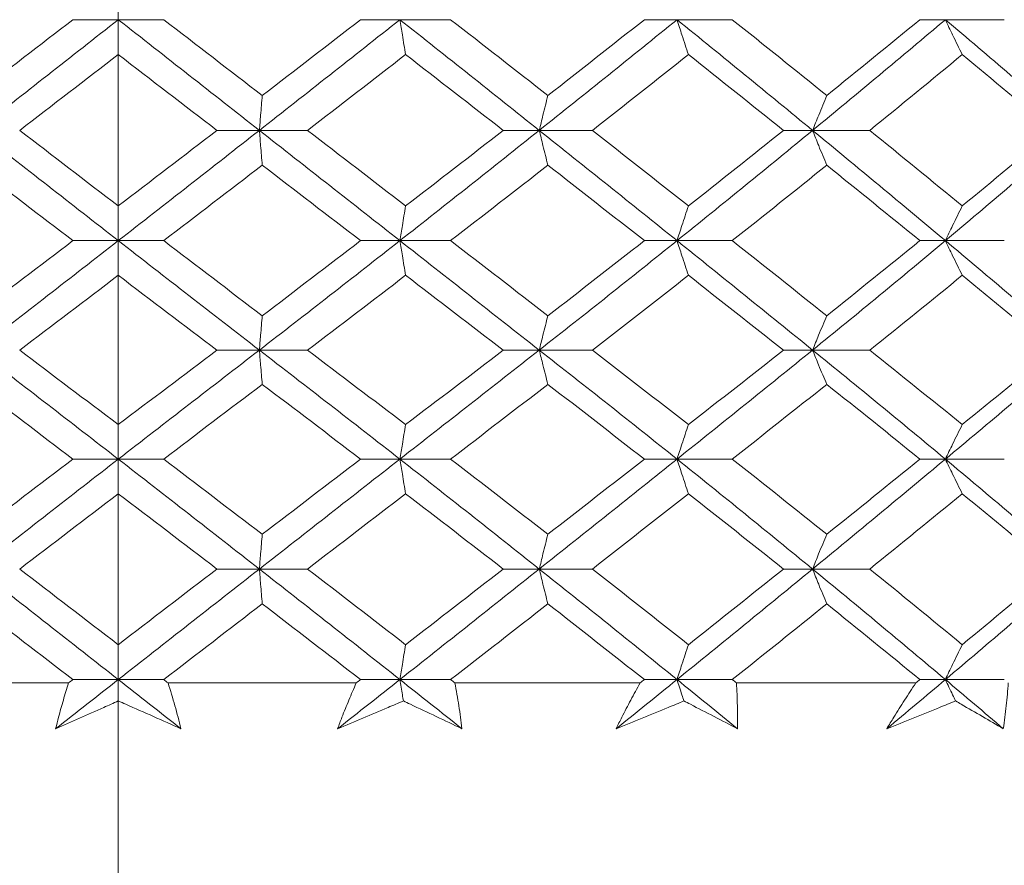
# Model space of a CAD drawing. Header units: inches. Extents: x 1.8 to 31.6, y 1.9 to 20.6.
# Tile 55 of 81: x 23.56 to 23.882, y 9.946 to 10.223. Entities that reach past the tile are written whole.
import ezdxf

# ---------------------------------------------------------------- set-up
doc = ezdxf.new("R2010")
doc.units = ezdxf.units.IN
doc.header["$MEASUREMENT"] = 0
doc.linetypes.add('CENTERX2', pattern=[0.8, 0.5, -0.1, 0.1, -0.1])

msp = doc.modelspace()

# ---------------------------------------------------------------- linework, layer by layer
at = {"color": 7, "linetype": 'CENTERX2', "lineweight": 0}
msp.add_line((23.592, 13.51771), (23.592, 7.74066), dxfattribs=at)
at = {"color": 7, "linetype": 'Continuous', "lineweight": 15}
for p, q in [((23.592, 10.22317), (23.57715, 10.22317)), ((23.592, 10.22317), (23.60685, 10.22317)), ((23.68412, 10.22317), (23.67125, 10.22317)), ((23.68412, 10.22317), (23.70072, 10.22317)), ((23.77479, 10.22317), (23.76409, 10.22317)), ((23.77479, 10.22317), (23.79287, 10.22317)), ((23.86257, 10.22317), (23.85423, 10.22317)), ((23.86257, 10.22317), (23.88185, 10.22317)), ((23.63815, 10.18695), (23.62426, 10.18695)), ((23.63815, 10.18695), (23.65391, 10.18695)), ((23.72973, 10.18695), (23.71792, 10.18695)), ((23.72973, 10.18695), (23.7471, 10.18695)), ((23.81913, 10.18695), (23.80959, 10.18695)), ((23.81913, 10.18695), (23.83784, 10.18695)), ((23.592, 10.15086), (23.57715, 10.15086)), ((23.592, 10.15086), (23.60685, 10.15086)), ((23.68412, 10.15086), (23.67125, 10.15086)), ((23.68412, 10.15086), (23.70072, 10.15086)), ((23.77479, 10.15086), (23.76409, 10.15086)), ((23.77479, 10.15086), (23.79287, 10.15086)), ((23.86257, 10.15086), (23.85423, 10.15086)), ((23.86257, 10.15086), (23.88185, 10.15086)), ((23.63815, 10.11504), (23.62426, 10.11504)), ((23.63815, 10.11504), (23.65391, 10.11504)), ((23.72973, 10.11504), (23.71792, 10.11504)), ((23.72973, 10.11504), (23.7471, 10.11504)), ((23.81913, 10.11504), (23.80959, 10.11504)), ((23.81913, 10.11504), (23.83784, 10.11504)), ((23.592, 10.07937), (23.57715, 10.07937)), ((23.592, 10.07937), (23.60685, 10.07937)), ((23.68412, 10.07937), (23.67125, 10.07937)), ((23.68412, 10.07937), (23.70072, 10.07937)), ((23.77479, 10.07937), (23.76409, 10.07937)), ((23.77479, 10.07937), (23.79287, 10.07937)), ((23.86257, 10.07937), (23.85423, 10.07937)), ((23.86257, 10.07937), (23.88185, 10.07937)), ((23.63815, 10.0434), (23.62426, 10.0434)), ((23.63815, 10.0434), (23.65391, 10.0434)), ((23.72973, 10.0434), (23.71792, 10.0434)), ((23.72973, 10.0434), (23.7471, 10.0434)), ((23.81913, 10.0434), (23.80959, 10.0434)), ((23.81913, 10.0434), (23.83784, 10.0434)), ((23.57573, 10.00614), (23.51416, 10.00614)), ((23.592, 10.00723), (23.57715, 10.00723)), ((23.592, 10.00723), (23.60685, 10.00723)), ((23.66984, 10.00614), (23.60827, 10.00614)), ((23.68412, 10.00723), (23.67125, 10.00723)), ((23.68412, 10.00723), (23.70072, 10.00723)), ((23.76272, 10.00614), (23.70211, 10.00614)), ((23.77479, 10.00723), (23.76409, 10.00723)), ((23.77479, 10.00723), (23.79287, 10.00723)), ((23.85291, 10.00614), (23.79423, 10.00614)), ((23.86257, 10.00723), (23.85423, 10.00723)), ((23.86257, 10.00723), (23.88185, 10.00723))]:
    msp.add_line(p, q, dxfattribs=at)
for points in [[(23.57715, 10.22317), (23.56639, 10.2149), (23.55564, 10.20662), (23.54491, 10.19836)], [(23.592, 10.22317), (23.5766, 10.21109), (23.5612, 10.19901), (23.54585, 10.18695)], [(23.592, 10.22317), (23.6074, 10.21109), (23.6228, 10.19901), (23.63815, 10.18695)], [(23.60685, 10.22317), (23.61761, 10.2149), (23.62836, 10.20662), (23.63909, 10.19836)], [(23.68412, 10.22317), (23.66884, 10.21109), (23.65351, 10.19901), (23.63815, 10.18695)], [(23.67125, 10.22317), (23.66055, 10.2149), (23.64983, 10.20662), (23.63909, 10.19836)], [(23.68412, 10.22317), (23.6994, 10.21109), (23.71461, 10.19901), (23.72973, 10.18695)], [(23.70072, 10.22317), (23.71136, 10.2149), (23.72197, 10.20662), (23.73254, 10.19836)], [(23.77479, 10.22317), (23.75987, 10.21109), (23.74484, 10.19901), (23.72973, 10.18695)], [(23.76409, 10.22317), (23.75362, 10.2149), (23.7431, 10.20662), (23.73254, 10.19836)], [(23.77479, 10.22317), (23.7897, 10.21109), (23.8045, 10.19901), (23.81913, 10.18695)], [(23.79287, 10.22317), (23.80323, 10.2149), (23.81353, 10.20662), (23.82376, 10.19836)], [(23.86257, 10.22317), (23.84826, 10.21109), (23.83376, 10.19901), (23.81913, 10.18695)], [(23.85423, 10.22317), (23.84415, 10.2149), (23.83399, 10.20662), (23.82376, 10.19836)], [(23.86257, 10.22317), (23.87689, 10.21109), (23.89103, 10.19901), (23.90495, 10.18695)], [(23.592, 10.21175), (23.58124, 10.20348), (23.57048, 10.19521), (23.55974, 10.18695)], [(23.592, 10.21175), (23.60276, 10.20348), (23.61352, 10.19521), (23.62426, 10.18695)], [(23.686, 10.21175), (23.67533, 10.20348), (23.66462, 10.19521), (23.65391, 10.18695)], [(23.686, 10.21175), (23.69667, 10.20348), (23.70732, 10.19521), (23.71792, 10.18695)], [(23.77852, 10.21175), (23.7681, 10.20348), (23.75762, 10.19521), (23.7471, 10.18695)], [(23.77852, 10.21175), (23.78894, 10.20348), (23.7993, 10.19521), (23.80959, 10.18695)], [(23.86809, 10.21175), (23.85809, 10.20348), (23.848, 10.19521), (23.83784, 10.18695)], [(23.86809, 10.21175), (23.8781, 10.20348), (23.88802, 10.19521), (23.89783, 10.18695)], [(23.54585, 10.18695), (23.56123, 10.17488), (23.57663, 10.16284), (23.592, 10.15086)], [(23.55974, 10.18695), (23.57049, 10.17869), (23.58125, 10.17044), (23.592, 10.16222)], [(23.63815, 10.18695), (23.62277, 10.17488), (23.60737, 10.16284), (23.592, 10.15086)], [(23.62426, 10.18695), (23.61351, 10.17869), (23.60275, 10.17044), (23.592, 10.16222)], [(23.63815, 10.18695), (23.65353, 10.17488), (23.66887, 10.16284), (23.68412, 10.15086)], [(23.65391, 10.18695), (23.66464, 10.17869), (23.67534, 10.17044), (23.686, 10.16222)], [(23.72973, 10.18695), (23.71459, 10.17488), (23.69937, 10.16284), (23.68412, 10.15086)], [(23.71792, 10.18695), (23.70731, 10.17869), (23.69666, 10.17044), (23.686, 10.16222)], [(23.72973, 10.18695), (23.74486, 10.17488), (23.7599, 10.16284), (23.77479, 10.15086)], [(23.7471, 10.18695), (23.75763, 10.17869), (23.76811, 10.17044), (23.77852, 10.16222)], [(23.81913, 10.18695), (23.80447, 10.17488), (23.78967, 10.16284), (23.77479, 10.15086)], [(23.80959, 10.18695), (23.79929, 10.17869), (23.78893, 10.17044), (23.77852, 10.16222)], [(23.81913, 10.18695), (23.83379, 10.17488), (23.84828, 10.16284), (23.86257, 10.15086)], [(23.83784, 10.18695), (23.84801, 10.17869), (23.8581, 10.17044), (23.86809, 10.16222)], [(23.90495, 10.18695), (23.891, 10.17488), (23.87686, 10.16284), (23.86257, 10.15086)], [(23.89783, 10.18695), (23.888, 10.17869), (23.87809, 10.17044), (23.86809, 10.16222)], [(23.54491, 10.17556), (23.55565, 10.1673), (23.5664, 10.15907), (23.57715, 10.15086)], [(23.63909, 10.17556), (23.62835, 10.1673), (23.6176, 10.15907), (23.60685, 10.15086)], [(23.63909, 10.17556), (23.64984, 10.1673), (23.66056, 10.15907), (23.67125, 10.15086)], [(23.73254, 10.17556), (23.72196, 10.1673), (23.71135, 10.15907), (23.70072, 10.15086)], [(23.73254, 10.17556), (23.74311, 10.1673), (23.75364, 10.15907), (23.76409, 10.15086)], [(23.82376, 10.17556), (23.81352, 10.1673), (23.80322, 10.15907), (23.79287, 10.15086)], [(23.82376, 10.17556), (23.834, 10.1673), (23.84416, 10.15907), (23.85423, 10.15086)], [(23.57715, 10.15086), (23.56638, 10.14264), (23.55563, 10.13444), (23.54491, 10.12629)], [(23.592, 10.15086), (23.57657, 10.13884), (23.56117, 10.12689), (23.54585, 10.11504)], [(23.592, 10.15086), (23.60743, 10.13884), (23.62283, 10.12689), (23.63815, 10.11504)], [(23.60685, 10.15086), (23.61762, 10.14264), (23.62837, 10.13444), (23.63909, 10.12629)], [(23.68412, 10.15086), (23.66881, 10.13884), (23.65348, 10.12689), (23.63815, 10.11504)], [(23.67125, 10.15086), (23.66053, 10.14264), (23.64981, 10.13444), (23.63909, 10.12629)], [(23.68412, 10.15086), (23.69943, 10.13884), (23.71464, 10.12689), (23.72973, 10.11504)], [(23.70072, 10.15086), (23.71138, 10.14264), (23.72199, 10.13444), (23.73254, 10.12629)], [(23.77479, 10.15086), (23.75984, 10.13884), (23.74481, 10.12689), (23.72973, 10.11504)], [(23.76409, 10.15086), (23.75361, 10.14264), (23.74309, 10.13444), (23.73254, 10.12629)], [(23.77479, 10.15086), (23.78973, 10.13884), (23.80452, 10.12689), (23.81913, 10.11504)], [(23.79287, 10.15086), (23.80325, 10.14264), (23.81355, 10.13444), (23.82376, 10.12629)], [(23.86257, 10.15086), (23.84823, 10.13884), (23.83373, 10.12689), (23.81913, 10.11504)], [(23.85423, 10.15086), (23.84414, 10.14264), (23.83398, 10.13444), (23.82376, 10.12629)], [(23.86257, 10.15086), (23.87692, 10.13884), (23.89105, 10.12689), (23.90495, 10.11504)], [(23.592, 10.13953), (23.58123, 10.13133), (23.57047, 10.12316), (23.55974, 10.11504)], [(23.592, 10.13953), (23.60277, 10.13133), (23.61353, 10.12316), (23.62426, 10.11504)], [(23.686, 10.13953), (23.67531, 10.13133), (23.66461, 10.12316), (23.65391, 10.11504)], [(23.686, 10.13953), (23.69669, 10.13133), (23.70733, 10.12316), (23.71792, 10.11504)], [(23.77852, 10.13953), (23.76808, 10.13133), (23.7576, 10.12316), (23.7471, 10.11504)], [(23.77852, 10.13953), (23.78895, 10.13133), (23.79932, 10.12316), (23.80959, 10.11504)], [(23.86809, 10.13953), (23.85808, 10.13133), (23.84799, 10.12316), (23.83784, 10.11504)], [(23.86809, 10.13953), (23.87811, 10.13133), (23.88803, 10.12316), (23.89783, 10.11504)], [(23.54585, 10.11504), (23.56121, 10.10316), (23.57657, 10.09134), (23.592, 10.07937)], [(23.55974, 10.11504), (23.57049, 10.1069), (23.58123, 10.09881), (23.592, 10.09065)], [(23.63815, 10.11504), (23.62279, 10.10316), (23.60743, 10.09134), (23.592, 10.07937)], [(23.62426, 10.11504), (23.61351, 10.1069), (23.60277, 10.09881), (23.592, 10.09065)], [(23.63815, 10.11504), (23.65351, 10.10316), (23.66881, 10.09134), (23.68412, 10.07937)], [(23.65391, 10.11504), (23.66463, 10.1069), (23.67531, 10.09881), (23.686, 10.09065)], [(23.72973, 10.11504), (23.71461, 10.10316), (23.69943, 10.09134), (23.68412, 10.07937)], [(23.71792, 10.11504), (23.70731, 10.1069), (23.69669, 10.09881), (23.686, 10.09065)], [(23.72973, 10.11504), (23.74484, 10.10316), (23.75984, 10.09134), (23.77479, 10.07937)], [(23.7471, 10.11504), (23.75763, 10.1069), (23.76808, 10.09881), (23.77852, 10.09065)], [(23.81913, 10.11504), (23.80449, 10.10316), (23.78973, 10.09134), (23.77479, 10.07937)], [(23.80959, 10.11504), (23.79929, 10.1069), (23.78895, 10.09881), (23.77852, 10.09065)], [(23.81913, 10.11504), (23.83376, 10.10316), (23.84823, 10.09134), (23.86257, 10.07937)], [(23.83784, 10.11504), (23.84801, 10.1069), (23.85808, 10.09881), (23.86809, 10.09065)], [(23.90495, 10.11504), (23.89102, 10.10316), (23.87692, 10.09134), (23.86257, 10.07937)], [(23.89783, 10.11504), (23.88801, 10.1069), (23.87811, 10.09881), (23.86809, 10.09065)], [(23.54491, 10.10382), (23.55562, 10.09572), (23.56637, 10.08757), (23.57715, 10.07937)], [(23.63909, 10.10382), (23.62838, 10.09572), (23.61763, 10.08757), (23.60685, 10.07937)], [(23.63909, 10.10382), (23.64981, 10.09572), (23.66053, 10.08757), (23.67125, 10.07937)], [(23.73254, 10.10382), (23.72199, 10.09572), (23.71138, 10.08757), (23.70072, 10.07937)], [(23.73254, 10.10382), (23.74308, 10.09572), (23.75361, 10.08757), (23.76409, 10.07937)], [(23.82376, 10.10382), (23.81355, 10.09572), (23.80325, 10.08757), (23.79287, 10.07937)], [(23.82376, 10.10382), (23.83397, 10.09572), (23.84413, 10.08757), (23.85423, 10.07937)], [(23.57715, 10.07937), (23.56641, 10.07121), (23.55566, 10.063), (23.54491, 10.05476)], [(23.592, 10.07937), (23.57664, 10.06745), (23.56124, 10.05545), (23.54585, 10.0434)], [(23.592, 10.07937), (23.60736, 10.06745), (23.62276, 10.05545), (23.63815, 10.0434)], [(23.60685, 10.07937), (23.61759, 10.07121), (23.62834, 10.063), (23.63909, 10.05476)], [(23.68412, 10.07937), (23.66888, 10.06745), (23.65354, 10.05545), (23.63815, 10.0434)], [(23.67125, 10.07937), (23.66056, 10.07121), (23.64984, 10.063), (23.63909, 10.05476)], [(23.68412, 10.07937), (23.69936, 10.06745), (23.71458, 10.05545), (23.72973, 10.0434)], [(23.70072, 10.07937), (23.71135, 10.07121), (23.72196, 10.063), (23.73254, 10.05476)], [(23.77479, 10.07937), (23.75991, 10.06745), (23.74487, 10.05545), (23.72973, 10.0434)], [(23.76409, 10.07937), (23.75364, 10.07121), (23.74312, 10.063), (23.73254, 10.05476)], [(23.77479, 10.07937), (23.78967, 10.06745), (23.80446, 10.05545), (23.81913, 10.0434)], [(23.79287, 10.07937), (23.80322, 10.07121), (23.81352, 10.063), (23.82376, 10.05476)], [(23.86257, 10.07937), (23.84829, 10.06745), (23.83379, 10.05545), (23.81913, 10.0434)], [(23.85423, 10.07937), (23.84417, 10.07121), (23.83401, 10.063), (23.82376, 10.05476)], [(23.86257, 10.07937), (23.87686, 10.06745), (23.891, 10.05545), (23.90495, 10.0434)], [(23.592, 10.06806), (23.58126, 10.05987), (23.5705, 10.05165), (23.55974, 10.0434)], [(23.592, 10.06806), (23.60274, 10.05987), (23.6135, 10.05165), (23.62426, 10.0434)], [(23.686, 10.06806), (23.67534, 10.05987), (23.66464, 10.05165), (23.65391, 10.0434)], [(23.686, 10.06806), (23.69666, 10.05987), (23.7073, 10.05165), (23.71792, 10.0434)], [(23.77852, 10.06806), (23.76811, 10.05987), (23.75763, 10.05165), (23.7471, 10.0434)], [(23.77852, 10.06806), (23.78892, 10.05987), (23.79929, 10.05165), (23.80959, 10.0434)], [(23.86809, 10.06806), (23.8581, 10.05987), (23.84802, 10.05165), (23.83784, 10.0434)], [(23.86809, 10.06806), (23.87808, 10.05987), (23.888, 10.05165), (23.89783, 10.0434)], [(23.54585, 10.0434), (23.5612, 10.03138), (23.5766, 10.01931), (23.592, 10.00723)], [(23.55974, 10.0434), (23.57048, 10.03516), (23.58124, 10.02691), (23.592, 10.01864)], [(23.63815, 10.0434), (23.6228, 10.03138), (23.6074, 10.01931), (23.592, 10.00723)], [(23.62426, 10.0434), (23.61352, 10.03516), (23.60276, 10.02691), (23.592, 10.01864)], [(23.63815, 10.0434), (23.6535, 10.03138), (23.66884, 10.01931), (23.68412, 10.00723)], [(23.65391, 10.0434), (23.66462, 10.03516), (23.67532, 10.02691), (23.686, 10.01864)], [(23.72973, 10.0434), (23.71462, 10.03138), (23.6994, 10.01931), (23.68412, 10.00723)], [(23.71792, 10.0434), (23.70732, 10.03516), (23.69668, 10.02691), (23.686, 10.01864)], [(23.72973, 10.0434), (23.74483, 10.03138), (23.75987, 10.01931), (23.77479, 10.00723)], [(23.7471, 10.0434), (23.75761, 10.03516), (23.76809, 10.02691), (23.77852, 10.01864)], [(23.81913, 10.0434), (23.8045, 10.03138), (23.78971, 10.01931), (23.77479, 10.00723)], [(23.80959, 10.0434), (23.79931, 10.03516), (23.78894, 10.02691), (23.77852, 10.01864)], [(23.81913, 10.0434), (23.83375, 10.03138), (23.84825, 10.01931), (23.86257, 10.00723)], [(23.83784, 10.0434), (23.848, 10.03516), (23.85809, 10.02691), (23.86809, 10.01864)], [(23.90495, 10.0434), (23.89103, 10.03138), (23.87689, 10.01931), (23.86257, 10.00723)], [(23.89783, 10.0434), (23.88802, 10.03516), (23.8781, 10.02691), (23.86809, 10.01864)], [(23.54491, 10.03201), (23.55564, 10.02376), (23.56639, 10.0155), (23.57715, 10.00723)], [(23.63909, 10.03201), (23.62836, 10.02376), (23.61761, 10.0155), (23.60685, 10.00723)], [(23.63909, 10.03201), (23.64982, 10.02376), (23.66055, 10.0155), (23.67125, 10.00723)], [(23.73254, 10.03201), (23.72198, 10.02376), (23.71136, 10.0155), (23.70072, 10.00723)], [(23.73254, 10.03201), (23.7431, 10.02376), (23.75362, 10.0155), (23.76409, 10.00723)], [(23.82376, 10.03201), (23.81354, 10.02376), (23.80324, 10.0155), (23.79287, 10.00723)], [(23.82376, 10.03201), (23.83399, 10.02376), (23.84415, 10.0155), (23.85423, 10.00723)], [(23.592, 10.00723), (23.58517, 10.00187), (23.57833, 9.9965), (23.5715, 9.99114)], [(23.57715, 10.00723), (23.57668, 10.00686), (23.57621, 10.0065), (23.57573, 10.00614)], [(23.592, 10.00723), (23.59883, 10.00187), (23.60567, 9.9965), (23.6125, 9.99114)], [(23.60685, 10.00723), (23.60732, 10.00686), (23.60779, 10.0065), (23.60827, 10.00614)], [(23.68412, 10.00723), (23.67734, 10.00187), (23.67055, 9.9965), (23.66374, 9.99114)], [(23.67125, 10.00723), (23.67078, 10.00686), (23.67031, 10.0065), (23.66984, 10.00614)], [(23.68412, 10.00723), (23.6909, 10.00187), (23.69767, 9.9965), (23.70442, 9.99114)], [(23.70072, 10.00723), (23.70118, 10.00686), (23.70165, 10.0065), (23.70211, 10.00614)], [(23.77479, 10.00723), (23.76817, 10.00187), (23.76152, 9.9965), (23.75486, 9.99114)], [(23.76409, 10.00723), (23.76364, 10.00686), (23.76318, 10.0065), (23.76272, 10.00614)], [(23.77479, 10.00723), (23.78141, 10.00187), (23.788, 9.9965), (23.79457, 9.99114)], [(23.79287, 10.00723), (23.79332, 10.00686), (23.79377, 10.0065), (23.79423, 10.00614)], [(23.86257, 10.00723), (23.85622, 10.00187), (23.84983, 9.9965), (23.8434, 9.99114)], [(23.85423, 10.00723), (23.85379, 10.00686), (23.85335, 10.0065), (23.85291, 10.00614)], [(23.86257, 10.00723), (23.86893, 10.00187), (23.87525, 9.9965), (23.88153, 9.99114)]]:
    msp.add_open_spline(points, degree=3, dxfattribs=at)
for points, knots in [([(23.592, 10.21175), (23.592, 10.21281), (23.592, 10.21388), (23.592, 10.21495), (23.592, 10.21602), (23.592, 10.2171), (23.592, 10.21818), (23.592, 10.21983), (23.592, 10.22149), (23.592, 10.22317)], [0, 0, 0, 0, 0.0001359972, 0.0001359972, 0.0001359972, 0.0002719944, 0.0002719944, 0.0002719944, 0.0004788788, 0.0004788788, 0.0004788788, 0.0004788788]), ([(23.686, 10.21175), (23.68582, 10.21281), (23.68564, 10.21388), (23.68546, 10.21495), (23.68528, 10.21602), (23.6851, 10.2171), (23.68493, 10.21818), (23.68466, 10.21983), (23.68439, 10.22149), (23.68412, 10.22317)], [0, 0, 0, 0, 0.0001359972, 0.0001359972, 0.0001359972, 0.0002719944, 0.0002719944, 0.0002719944, 0.0004788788, 0.0004788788, 0.0004788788, 0.0004788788]), ([(23.77852, 10.21175), (23.77816, 10.21281), (23.7778, 10.21388), (23.77745, 10.21495), (23.7771, 10.21602), (23.77674, 10.2171), (23.77639, 10.21818), (23.77585, 10.21983), (23.77532, 10.22149), (23.77479, 10.22317)], [0, 0, 0, 0, 0.0001359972, 0.0001359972, 0.0001359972, 0.0002719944, 0.0002719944, 0.0002719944, 0.0004788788, 0.0004788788, 0.0004788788, 0.0004788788]), ([(23.86809, 10.21175), (23.86757, 10.21281), (23.86704, 10.21388), (23.86651, 10.21495), (23.86599, 10.21602), (23.86546, 10.2171), (23.86494, 10.21818), (23.86415, 10.21983), (23.86336, 10.22149), (23.86257, 10.22317)], [0, 0, 0, 0, 0.0001359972, 0.0001359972, 0.0001359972, 0.0002719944, 0.0002719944, 0.0002719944, 0.0004788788, 0.0004788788, 0.0004788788, 0.0004788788]), ([(23.63909, 10.19836), (23.639, 10.1973), (23.63891, 10.19624), (23.63882, 10.19516), (23.63873, 10.19409), (23.63864, 10.19301), (23.63856, 10.19193), (23.63842, 10.19028), (23.63829, 10.18863), (23.63815, 10.18695)], [0, 0, 0, 0, 0.0001359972, 0.0001359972, 0.0001359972, 0.0002719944, 0.0002719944, 0.0002719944, 0.0004787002, 0.0004787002, 0.0004787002, 0.0004787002]), ([(23.73254, 10.19836), (23.73227, 10.1973), (23.732, 10.19624), (23.73173, 10.19516), (23.73146, 10.19409), (23.7312, 10.19301), (23.73093, 10.19193), (23.73053, 10.19028), (23.73013, 10.18863), (23.72973, 10.18695)], [0, 0, 0, 0, 0.0001359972, 0.0001359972, 0.0001359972, 0.0002719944, 0.0002719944, 0.0002719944, 0.0004787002, 0.0004787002, 0.0004787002, 0.0004787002]), ([(23.82376, 10.19836), (23.82332, 10.1973), (23.82288, 10.19624), (23.82244, 10.19516), (23.82199, 10.19409), (23.82156, 10.19301), (23.82112, 10.19193), (23.82045, 10.19028), (23.81979, 10.18863), (23.81913, 10.18695)], [0, 0, 0, 0, 0.0001359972, 0.0001359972, 0.0001359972, 0.0002719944, 0.0002719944, 0.0002719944, 0.0004787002, 0.0004787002, 0.0004787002, 0.0004787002]), ([(23.63909, 10.17556), (23.639, 10.17661), (23.63891, 10.17768), (23.63882, 10.17875), (23.63873, 10.17982), (23.63864, 10.1809), (23.63856, 10.18198), (23.63842, 10.18362), (23.63829, 10.18528), (23.63815, 10.18695)], [0, 0, 0, 0, 0.0001359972, 0.0001359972, 0.0001359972, 0.0002719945, 0.0002719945, 0.0002719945, 0.0004785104, 0.0004785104, 0.0004785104, 0.0004785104]), ([(23.73254, 10.17556), (23.73227, 10.17661), (23.732, 10.17768), (23.73173, 10.17875), (23.73146, 10.17982), (23.7312, 10.1809), (23.73093, 10.18198), (23.73053, 10.18362), (23.73013, 10.18528), (23.72973, 10.18695)], [0, 0, 0, 0, 0.0001359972, 0.0001359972, 0.0001359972, 0.0002719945, 0.0002719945, 0.0002719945, 0.0004785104, 0.0004785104, 0.0004785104, 0.0004785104]), ([(23.82376, 10.17556), (23.82332, 10.17661), (23.82288, 10.17768), (23.82244, 10.17875), (23.82199, 10.17982), (23.82155, 10.1809), (23.82112, 10.18198), (23.82045, 10.18362), (23.81979, 10.18528), (23.81913, 10.18695)], [0, 0, 0, 0, 0.0001359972, 0.0001359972, 0.0001359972, 0.0002719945, 0.0002719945, 0.0002719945, 0.0004785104, 0.0004785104, 0.0004785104, 0.0004785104]), ([(23.592, 10.16222), (23.592, 10.16116), (23.592, 10.16009), (23.592, 10.15903), (23.592, 10.15796), (23.592, 10.15688), (23.592, 10.1558), (23.592, 10.15417), (23.592, 10.15252), (23.592, 10.15086)], [0, 0, 0, 0, 0.0001359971, 0.0001359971, 0.0001359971, 0.0002719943, 0.0002719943, 0.0002719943, 0.0004778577, 0.0004778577, 0.0004778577, 0.0004778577]), ([(23.686, 10.16222), (23.68582, 10.16116), (23.68564, 10.16009), (23.68546, 10.15903), (23.68528, 10.15796), (23.6851, 10.15688), (23.68493, 10.1558), (23.68466, 10.15417), (23.68439, 10.15252), (23.68412, 10.15086)], [0, 0, 0, 0, 0.0001359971, 0.0001359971, 0.0001359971, 0.0002719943, 0.0002719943, 0.0002719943, 0.0004778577, 0.0004778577, 0.0004778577, 0.0004778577]), ([(23.77852, 10.16222), (23.77816, 10.16116), (23.7778, 10.16009), (23.77745, 10.15903), (23.77709, 10.15796), (23.77674, 10.15688), (23.77638, 10.1558), (23.77585, 10.15417), (23.77532, 10.15252), (23.77479, 10.15086)], [0, 0, 0, 0, 0.0001359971, 0.0001359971, 0.0001359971, 0.0002719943, 0.0002719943, 0.0002719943, 0.0004778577, 0.0004778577, 0.0004778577, 0.0004778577]), ([(23.86809, 10.16222), (23.86756, 10.16116), (23.86704, 10.16009), (23.86651, 10.15903), (23.86598, 10.15796), (23.86546, 10.15688), (23.86494, 10.1558), (23.86414, 10.15417), (23.86336, 10.15252), (23.86257, 10.15086)], [0, 0, 0, 0, 0.0001359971, 0.0001359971, 0.0001359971, 0.0002719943, 0.0002719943, 0.0002719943, 0.0004778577, 0.0004778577, 0.0004778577, 0.0004778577]), ([(23.592, 10.13953), (23.592, 10.14059), (23.592, 10.14165), (23.592, 10.14271), (23.592, 10.14378), (23.592, 10.14485), (23.592, 10.14593), (23.592, 10.14756), (23.592, 10.1492), (23.592, 10.15086)], [0, 0, 0, 0, 0.0001359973, 0.0001359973, 0.0001359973, 0.0002719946, 0.0002719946, 0.0002719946, 0.000477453, 0.000477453, 0.000477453, 0.000477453]), ([(23.686, 10.13953), (23.68582, 10.14059), (23.68564, 10.14165), (23.68546, 10.14271), (23.68528, 10.14378), (23.6851, 10.14485), (23.68492, 10.14593), (23.68465, 10.14756), (23.68439, 10.1492), (23.68412, 10.15086)], [0, 0, 0, 0, 0.0001359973, 0.0001359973, 0.0001359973, 0.0002719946, 0.0002719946, 0.0002719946, 0.000477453, 0.000477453, 0.000477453, 0.000477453]), ([(23.77852, 10.13953), (23.77816, 10.14059), (23.7778, 10.14165), (23.77745, 10.14271), (23.77709, 10.14378), (23.77674, 10.14485), (23.77638, 10.14593), (23.77585, 10.14756), (23.77532, 10.1492), (23.77479, 10.15086)], [0, 0, 0, 0, 0.0001359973, 0.0001359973, 0.0001359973, 0.0002719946, 0.0002719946, 0.0002719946, 0.000477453, 0.000477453, 0.000477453, 0.000477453]), ([(23.86809, 10.13953), (23.86756, 10.14059), (23.86703, 10.14165), (23.86651, 10.14271), (23.86598, 10.14378), (23.86546, 10.14485), (23.86493, 10.14593), (23.86414, 10.14756), (23.86335, 10.1492), (23.86257, 10.15086)], [0, 0, 0, 0, 0.0001359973, 0.0001359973, 0.0001359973, 0.0002719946, 0.0002719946, 0.0002719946, 0.000477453, 0.000477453, 0.000477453, 0.000477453]), ([(23.63909, 10.12629), (23.639, 10.12524), (23.63891, 10.12418), (23.63882, 10.12312), (23.63873, 10.12206), (23.63864, 10.12099), (23.63855, 10.11992), (23.63842, 10.1183), (23.63828, 10.11668), (23.63815, 10.11504)], [0, 0, 0, 0, 0.0001359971, 0.0001359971, 0.0001359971, 0.0002719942, 0.0002719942, 0.0002719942, 0.0004763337, 0.0004763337, 0.0004763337, 0.0004763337]), ([(23.73254, 10.12629), (23.73227, 10.12524), (23.732, 10.12418), (23.73173, 10.12312), (23.73146, 10.12206), (23.73119, 10.12099), (23.73092, 10.11992), (23.73052, 10.1183), (23.73012, 10.11668), (23.72973, 10.11504)], [0, 0, 0, 0, 0.0001359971, 0.0001359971, 0.0001359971, 0.0002719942, 0.0002719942, 0.0002719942, 0.0004763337, 0.0004763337, 0.0004763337, 0.0004763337]), ([(23.82376, 10.12629), (23.82332, 10.12524), (23.82287, 10.12418), (23.82243, 10.12312), (23.82199, 10.12206), (23.82155, 10.12099), (23.8211, 10.11992), (23.82044, 10.1183), (23.81978, 10.11668), (23.81913, 10.11504)], [0, 0, 0, 0, 0.0001359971, 0.0001359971, 0.0001359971, 0.0002719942, 0.0002719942, 0.0002719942, 0.0004763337, 0.0004763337, 0.0004763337, 0.0004763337]), ([(23.63909, 10.10382), (23.639, 10.10487), (23.63891, 10.10592), (23.63882, 10.10698), (23.63873, 10.10804), (23.63864, 10.10911), (23.63855, 10.11018), (23.63842, 10.11178), (23.63828, 10.1134), (23.63815, 10.11504)], [0, 0, 0, 0, 0.0001359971, 0.0001359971, 0.0001359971, 0.0002719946, 0.0002719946, 0.0002719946, 0.0004757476, 0.0004757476, 0.0004757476, 0.0004757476]), ([(23.73254, 10.10382), (23.73227, 10.10487), (23.732, 10.10592), (23.73173, 10.10698), (23.73146, 10.10804), (23.73119, 10.10911), (23.73092, 10.11018), (23.73052, 10.11178), (23.73012, 10.1134), (23.72973, 10.11504)], [0, 0, 0, 0, 0.0001359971, 0.0001359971, 0.0001359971, 0.0002719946, 0.0002719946, 0.0002719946, 0.0004757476, 0.0004757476, 0.0004757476, 0.0004757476]), ([(23.82376, 10.10382), (23.82332, 10.10487), (23.82287, 10.10592), (23.82243, 10.10698), (23.82198, 10.10804), (23.82154, 10.10911), (23.8211, 10.11018), (23.82044, 10.11178), (23.81978, 10.1134), (23.81913, 10.11504)], [0, 0, 0, 0, 0.0001359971, 0.0001359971, 0.0001359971, 0.0002719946, 0.0002719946, 0.0002719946, 0.0004757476, 0.0004757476, 0.0004757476, 0.0004757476]), ([(23.592, 10.09065), (23.592, 10.0896), (23.592, 10.08854), (23.592, 10.08748), (23.592, 10.08641), (23.592, 10.08535), (23.592, 10.08427), (23.592, 10.08265), (23.592, 10.08102), (23.592, 10.07937)], [0, 0, 0, 0, 0.0001359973, 0.0001359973, 0.0001359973, 0.0002719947, 0.0002719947, 0.0002719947, 0.0004766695, 0.0004766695, 0.0004766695, 0.0004766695]), ([(23.686, 10.09065), (23.68582, 10.0896), (23.68564, 10.08854), (23.68546, 10.08748), (23.68528, 10.08641), (23.6851, 10.08535), (23.68492, 10.08427), (23.68465, 10.08265), (23.68439, 10.08102), (23.68412, 10.07937)], [0, 0, 0, 0, 0.0001359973, 0.0001359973, 0.0001359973, 0.0002719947, 0.0002719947, 0.0002719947, 0.0004766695, 0.0004766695, 0.0004766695, 0.0004766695]), ([(23.77852, 10.09065), (23.77816, 10.0896), (23.7778, 10.08854), (23.77744, 10.08748), (23.77709, 10.08641), (23.77673, 10.08535), (23.77638, 10.08427), (23.77585, 10.08265), (23.77531, 10.08102), (23.77479, 10.07937)], [0, 0, 0, 0, 0.0001359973, 0.0001359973, 0.0001359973, 0.0002719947, 0.0002719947, 0.0002719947, 0.0004766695, 0.0004766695, 0.0004766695, 0.0004766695]), ([(23.86809, 10.09065), (23.86756, 10.0896), (23.86703, 10.08854), (23.86651, 10.08748), (23.86598, 10.08641), (23.86545, 10.08535), (23.86493, 10.08427), (23.86414, 10.08265), (23.86335, 10.08102), (23.86257, 10.07937)], [0, 0, 0, 0, 0.0001359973, 0.0001359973, 0.0001359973, 0.0002719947, 0.0002719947, 0.0002719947, 0.0004766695, 0.0004766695, 0.0004766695, 0.0004766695]), ([(23.592, 10.06806), (23.592, 10.06912), (23.592, 10.07018), (23.592, 10.07124), (23.592, 10.07231), (23.592, 10.07338), (23.592, 10.07446), (23.592, 10.07608), (23.592, 10.07772), (23.592, 10.07937)], [0, 0, 0, 0, 0.0001359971, 0.0001359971, 0.0001359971, 0.0002719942, 0.0002719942, 0.0002719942, 0.00047718, 0.00047718, 0.00047718, 0.00047718]), ([(23.686, 10.06806), (23.68582, 10.06912), (23.68564, 10.07018), (23.68546, 10.07124), (23.68528, 10.07231), (23.6851, 10.07338), (23.68492, 10.07446), (23.68465, 10.07608), (23.68439, 10.07772), (23.68412, 10.07937)], [0, 0, 0, 0, 0.0001359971, 0.0001359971, 0.0001359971, 0.0002719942, 0.0002719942, 0.0002719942, 0.00047718, 0.00047718, 0.00047718, 0.00047718]), ([(23.77852, 10.06806), (23.77816, 10.06912), (23.7778, 10.07018), (23.77745, 10.07124), (23.77709, 10.07231), (23.77674, 10.07338), (23.77638, 10.07446), (23.77585, 10.07608), (23.77532, 10.07772), (23.77479, 10.07937)], [0, 0, 0, 0, 0.0001359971, 0.0001359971, 0.0001359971, 0.0002719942, 0.0002719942, 0.0002719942, 0.00047718, 0.00047718, 0.00047718, 0.00047718]), ([(23.86809, 10.06806), (23.86756, 10.06912), (23.86704, 10.07018), (23.86651, 10.07124), (23.86598, 10.07231), (23.86546, 10.07338), (23.86493, 10.07446), (23.86414, 10.07608), (23.86335, 10.07772), (23.86257, 10.07937)], [0, 0, 0, 0, 0.0001359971, 0.0001359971, 0.0001359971, 0.0002719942, 0.0002719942, 0.0002719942, 0.00047718, 0.00047718, 0.00047718, 0.00047718]), ([(23.63909, 10.05476), (23.639, 10.05371), (23.63891, 10.05265), (23.63882, 10.05158), (23.63873, 10.05051), (23.63864, 10.04943), (23.63855, 10.04835), (23.63842, 10.04671), (23.63828, 10.04506), (23.63815, 10.0434)], [0, 0, 0, 0, 0.0001359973, 0.0001359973, 0.0001359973, 0.0002719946, 0.0002719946, 0.0002719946, 0.0004780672, 0.0004780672, 0.0004780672, 0.0004780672]), ([(23.73254, 10.05476), (23.73227, 10.05371), (23.732, 10.05265), (23.73173, 10.05158), (23.73146, 10.05051), (23.7312, 10.04943), (23.73093, 10.04835), (23.73053, 10.04671), (23.73012, 10.04506), (23.72973, 10.0434)], [0, 0, 0, 0, 0.0001359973, 0.0001359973, 0.0001359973, 0.0002719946, 0.0002719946, 0.0002719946, 0.0004780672, 0.0004780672, 0.0004780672, 0.0004780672]), ([(23.82376, 10.05476), (23.82332, 10.05371), (23.82288, 10.05265), (23.82243, 10.05158), (23.82199, 10.05051), (23.82155, 10.04943), (23.82111, 10.04835), (23.82045, 10.04671), (23.81979, 10.04506), (23.81913, 10.0434)], [0, 0, 0, 0, 0.0001359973, 0.0001359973, 0.0001359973, 0.0002719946, 0.0002719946, 0.0002719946, 0.0004780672, 0.0004780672, 0.0004780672, 0.0004780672]), ([(23.63909, 10.03201), (23.639, 10.03307), (23.63891, 10.03413), (23.63882, 10.0352), (23.63873, 10.03628), (23.63864, 10.03735), (23.63856, 10.03843), (23.63842, 10.04007), (23.63829, 10.04173), (23.63815, 10.0434)], [0, 0, 0, 0, 0.0001359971, 0.0001359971, 0.0001359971, 0.0002719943, 0.0002719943, 0.0002719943, 0.0004783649, 0.0004783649, 0.0004783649, 0.0004783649]), ([(23.73254, 10.03201), (23.73227, 10.03307), (23.732, 10.03413), (23.73173, 10.0352), (23.73146, 10.03628), (23.7312, 10.03735), (23.73093, 10.03843), (23.73053, 10.04007), (23.73013, 10.04173), (23.72973, 10.0434)], [0, 0, 0, 0, 0.0001359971, 0.0001359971, 0.0001359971, 0.0002719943, 0.0002719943, 0.0002719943, 0.0004783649, 0.0004783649, 0.0004783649, 0.0004783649]), ([(23.82376, 10.03201), (23.82332, 10.03307), (23.82288, 10.03413), (23.82244, 10.0352), (23.82199, 10.03628), (23.82155, 10.03735), (23.82112, 10.03843), (23.82045, 10.04007), (23.81979, 10.04173), (23.81913, 10.0434)], [0, 0, 0, 0, 0.0001359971, 0.0001359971, 0.0001359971, 0.0002719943, 0.0002719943, 0.0002719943, 0.0004783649, 0.0004783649, 0.0004783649, 0.0004783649]), ([(23.592, 10.01864), (23.592, 10.01758), (23.592, 10.01651), (23.592, 10.01544), (23.592, 10.01437), (23.592, 10.01329), (23.592, 10.01221), (23.592, 10.01056), (23.592, 10.0089), (23.592, 10.00723)], [0, 0, 0, 0, 0.0001359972, 0.0001359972, 0.0001359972, 0.0002719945, 0.0002719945, 0.0002719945, 0.0004787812, 0.0004787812, 0.0004787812, 0.0004787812]), ([(23.686, 10.01864), (23.68582, 10.01758), (23.68564, 10.01651), (23.68546, 10.01544), (23.68528, 10.01437), (23.6851, 10.01329), (23.68493, 10.01221), (23.68466, 10.01056), (23.68439, 10.0089), (23.68412, 10.00723)], [0, 0, 0, 0, 0.0001359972, 0.0001359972, 0.0001359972, 0.0002719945, 0.0002719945, 0.0002719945, 0.0004787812, 0.0004787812, 0.0004787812, 0.0004787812]), ([(23.77852, 10.01864), (23.77816, 10.01758), (23.7778, 10.01651), (23.77745, 10.01544), (23.77709, 10.01437), (23.77674, 10.01329), (23.77639, 10.01221), (23.77585, 10.01056), (23.77532, 10.0089), (23.77479, 10.00723)], [0, 0, 0, 0, 0.0001359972, 0.0001359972, 0.0001359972, 0.0002719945, 0.0002719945, 0.0002719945, 0.0004787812, 0.0004787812, 0.0004787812, 0.0004787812]), ([(23.86809, 10.01864), (23.86757, 10.01758), (23.86704, 10.01651), (23.86651, 10.01544), (23.86599, 10.01437), (23.86546, 10.01329), (23.86494, 10.01221), (23.86415, 10.01056), (23.86336, 10.0089), (23.86257, 10.00723)], [0, 0, 0, 0, 0.0001359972, 0.0001359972, 0.0001359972, 0.0002719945, 0.0002719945, 0.0002719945, 0.0004787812, 0.0004787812, 0.0004787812, 0.0004787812]), ([(23.5715, 9.99114), (23.57181, 9.9924), (23.57213, 9.99365), (23.57246, 9.9949), (23.57296, 9.99678), (23.57348, 9.99866), (23.57403, 10.00053), (23.57457, 10.0024), (23.57514, 10.00427), (23.57573, 10.00614)], [0, 0, 0, 0, 0.0001378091, 0.0001378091, 0.0001378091, 0.000344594, 0.000344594, 0.000344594, 0.0005514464, 0.0005514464, 0.0005514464, 0.0005514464]), ([(23.592, 10.00023), (23.592, 10.0009), (23.592, 10.00157), (23.592, 10.00224), (23.592, 10.00389), (23.592, 10.00555), (23.592, 10.00723)], [0.0001875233, 0.0001875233, 0.0001875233, 0.0001875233, 0.0002719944, 0.0002719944, 0.0002719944, 0.0004788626, 0.0004788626, 0.0004788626, 0.0004788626]), ([(23.60827, 10.00614), (23.60906, 10.00365), (23.60981, 10.00116), (23.61051, 9.99866), (23.61087, 9.99741), (23.61121, 9.99616), (23.61154, 9.9949), (23.61187, 9.99365), (23.61219, 9.9924), (23.6125, 9.99114)], [0, 0, 0, 0, 0.0002756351, 0.0002756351, 0.0002756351, 0.0004135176, 0.0004135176, 0.0004135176, 0.0005514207, 0.0005514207, 0.0005514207, 0.0005514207]), ([(23.66374, 9.99114), (23.66421, 9.9924), (23.66469, 9.99365), (23.66517, 9.9949), (23.6659, 9.99678), (23.66666, 9.99866), (23.66744, 10.00053), (23.66821, 10.0024), (23.66902, 10.00427), (23.66984, 10.00614)], [0, 0, 0, 0, 0.0001378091, 0.0001378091, 0.0001378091, 0.000344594, 0.000344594, 0.000344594, 0.0005514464, 0.0005514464, 0.0005514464, 0.0005514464]), ([(23.68526, 10.00023), (23.68515, 10.0009), (23.68504, 10.00157), (23.68493, 10.00224), (23.68466, 10.00389), (23.68439, 10.00555), (23.68412, 10.00723)], [0.0001875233, 0.0001875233, 0.0001875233, 0.0001875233, 0.0002719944, 0.0002719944, 0.0002719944, 0.0004788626, 0.0004788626, 0.0004788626, 0.0004788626]), ([(23.70211, 10.00614), (23.70259, 10.00365), (23.70301, 10.00116), (23.7034, 9.99866), (23.70359, 9.99741), (23.70377, 9.99616), (23.70394, 9.9949), (23.70412, 9.99365), (23.70428, 9.9924), (23.70442, 9.99114)], [0, 0, 0, 0, 0.0002756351, 0.0002756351, 0.0002756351, 0.0004135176, 0.0004135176, 0.0004135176, 0.0005514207, 0.0005514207, 0.0005514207, 0.0005514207]), ([(23.75486, 9.99114), (23.75547, 9.9924), (23.7561, 9.99365), (23.75673, 9.9949), (23.75768, 9.99678), (23.75866, 9.99866), (23.75966, 10.00053), (23.76066, 10.0024), (23.76168, 10.00427), (23.76272, 10.00614)], [0, 0, 0, 0, 0.0001378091, 0.0001378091, 0.0001378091, 0.000344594, 0.000344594, 0.000344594, 0.0005514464, 0.0005514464, 0.0005514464, 0.0005514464]), ([(23.77705, 10.00023), (23.77683, 10.0009), (23.77661, 10.00157), (23.77639, 10.00224), (23.77585, 10.00389), (23.77532, 10.00555), (23.77479, 10.00723)], [0.0001875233, 0.0001875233, 0.0001875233, 0.0001875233, 0.0002719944, 0.0002719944, 0.0002719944, 0.0004788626, 0.0004788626, 0.0004788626, 0.0004788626]), ([(23.79423, 10.00614), (23.79437, 10.00365), (23.79447, 10.00116), (23.79453, 9.99866), (23.79456, 9.99741), (23.79458, 9.99616), (23.79458, 9.9949), (23.79459, 9.99365), (23.79459, 9.9924), (23.79457, 9.99114)], [0, 0, 0, 0, 0.0002756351, 0.0002756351, 0.0002756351, 0.0004135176, 0.0004135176, 0.0004135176, 0.0005514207, 0.0005514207, 0.0005514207, 0.0005514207]), ([(23.8434, 9.99114), (23.84416, 9.9924), (23.84492, 9.99365), (23.84569, 9.9949), (23.84685, 9.99678), (23.84803, 9.99866), (23.84924, 10.00053), (23.85044, 10.0024), (23.85166, 10.00427), (23.85291, 10.00614)], [0, 0, 0, 0, 0.0001378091, 0.0001378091, 0.0001378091, 0.000344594, 0.000344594, 0.000344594, 0.0005514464, 0.0005514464, 0.0005514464, 0.0005514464]), ([(23.86592, 10.00023), (23.86559, 10.0009), (23.86527, 10.00157), (23.86494, 10.00224), (23.86415, 10.00389), (23.86336, 10.00555), (23.86257, 10.00723)], [0.0001875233, 0.0001875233, 0.0001875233, 0.0001875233, 0.0002719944, 0.0002719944, 0.0002719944, 0.0004788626, 0.0004788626, 0.0004788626, 0.0004788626]), ([(23.88315, 10.00614), (23.88296, 10.00365), (23.88274, 10.00116), (23.88247, 9.99866), (23.88233, 9.99741), (23.88219, 9.99616), (23.88203, 9.9949), (23.88187, 9.99365), (23.88171, 9.9924), (23.88153, 9.99114)], [0, 0, 0, 0, 0.0002756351, 0.0002756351, 0.0002756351, 0.0004135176, 0.0004135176, 0.0004135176, 0.0005514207, 0.0005514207, 0.0005514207, 0.0005514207]), ([(23.592, 10.00023), (23.59041, 9.99952), (23.58882, 9.99882), (23.58723, 9.99812), (23.58196, 9.99579), (23.57672, 9.99346), (23.5715, 9.99114)], [0.0004009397, 0.0004009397, 0.0004009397, 0.0004009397, 0.0005439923, 0.0005439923, 0.0005439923, 0.0010183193, 0.0010183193, 0.0010183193, 0.0010183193]), ([(23.6125, 9.99114), (23.60951, 9.99247), (23.60651, 9.99381), (23.6035, 9.99514), (23.60049, 9.99647), (23.59747, 9.99781), (23.59445, 9.99915), (23.59363, 9.99951), (23.59282, 9.99987), (23.592, 10.00023)], [0, 0, 0, 0, 0.0002719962, 0.0002719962, 0.0002719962, 0.0005439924, 0.0005439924, 0.0005439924, 0.0006173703, 0.0006173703, 0.0006173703, 0.0006173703]), ([(23.68526, 10.00023), (23.68359, 9.99952), (23.68192, 9.99882), (23.68026, 9.99812), (23.67474, 9.99579), (23.66923, 9.99346), (23.66374, 9.99114)], [0.0004009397, 0.0004009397, 0.0004009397, 0.0004009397, 0.0005439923, 0.0005439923, 0.0005439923, 0.0010183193, 0.0010183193, 0.0010183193, 0.0010183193]), ([(23.70442, 9.99114), (23.70163, 9.99247), (23.69883, 9.99381), (23.69602, 9.99514), (23.69321, 9.99647), (23.69038, 9.99781), (23.68755, 9.99915), (23.68679, 9.99951), (23.68602, 9.99987), (23.68526, 10.00023)], [0, 0, 0, 0, 0.0002719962, 0.0002719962, 0.0002719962, 0.0005439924, 0.0005439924, 0.0005439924, 0.0006173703, 0.0006173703, 0.0006173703, 0.0006173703]), ([(23.77705, 10.00023), (23.77533, 9.99952), (23.77361, 9.99882), (23.7719, 9.99812), (23.76621, 9.99579), (23.76053, 9.99346), (23.75486, 9.99114)], [0.0004009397, 0.0004009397, 0.0004009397, 0.0004009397, 0.0005439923, 0.0005439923, 0.0005439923, 0.0010183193, 0.0010183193, 0.0010183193, 0.0010183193]), ([(23.79457, 9.99114), (23.79203, 9.99247), (23.78947, 9.99381), (23.7869, 9.99514), (23.78433, 9.99647), (23.78174, 9.99781), (23.77915, 9.99915), (23.77845, 9.99951), (23.77775, 9.99987), (23.77705, 10.00023)], [0, 0, 0, 0, 0.0002719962, 0.0002719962, 0.0002719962, 0.0005439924, 0.0005439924, 0.0005439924, 0.0006173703, 0.0006173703, 0.0006173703, 0.0006173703]), ([(23.86592, 10.00023), (23.86418, 9.99952), (23.86244, 9.99882), (23.8607, 9.99812), (23.85493, 9.99579), (23.84917, 9.99346), (23.8434, 9.99114)], [0.0004009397, 0.0004009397, 0.0004009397, 0.0004009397, 0.0005439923, 0.0005439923, 0.0005439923, 0.0010183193, 0.0010183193, 0.0010183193, 0.0010183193]), ([(23.88153, 9.99114), (23.87927, 9.99247), (23.87699, 9.99381), (23.8747, 9.99514), (23.87241, 9.99647), (23.87011, 9.99781), (23.86779, 9.99915), (23.86717, 9.99951), (23.86654, 9.99987), (23.86592, 10.00023)], [0, 0, 0, 0, 0.0002719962, 0.0002719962, 0.0002719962, 0.0005439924, 0.0005439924, 0.0005439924, 0.0006173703, 0.0006173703, 0.0006173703, 0.0006173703])]:
    msp.add_open_spline(points, degree=3, knots=knots, dxfattribs=at)

doc.saveas('drawing.dxf')
